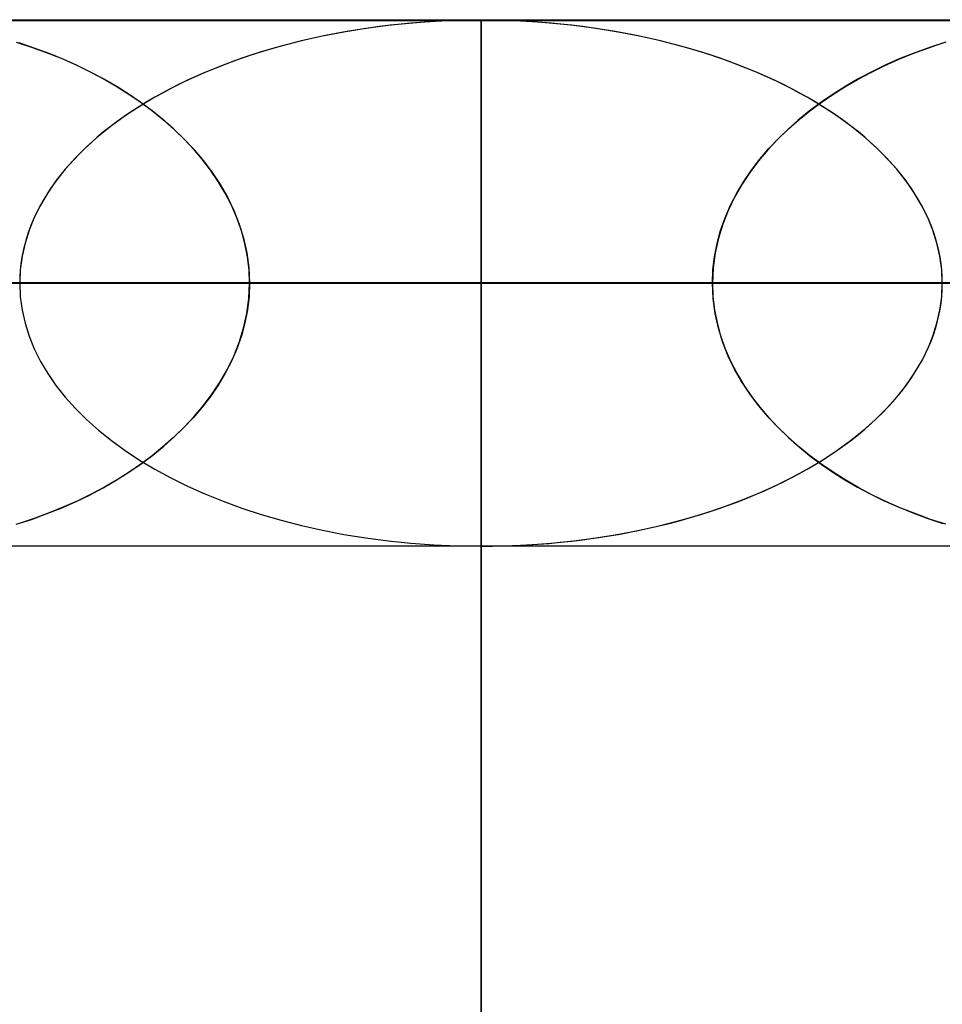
# Model space of a CAD drawing. Header units: millimetres. Extents: x -550 to 550, y -599 to 599.
# Tile 24 of 47: x -9 to 9, y 580 to 599. Entities that reach past the tile are written whole.
import ezdxf

# ---------------------------------------------------------------- set-up
doc = ezdxf.new("R2010")
doc.units = ezdxf.units.MM
doc.layers.add('HIDDEN', color=7, linetype='Continuous')
doc.layers.add('THICK', color=7, linetype='Continuous')

msp = doc.modelspace()

# ---------------------------------------------------------------- linework, layer by layer
at = {"layer": 'HIDDEN'}
for p, q in [((0, 594), (0, 599)), ((0, -178), (0, 599)), ((0, 599), (0, -178)), ((0, 598.99), (-451, 598.99)), ((0, 598.99), (-229.578, 598.99)), ((0, 598.99), (-229.578, 598.99)), ((0, 598.98), (-220.245, 598.98)), ((0, 593.99), (0, 598.99)), ((229.578, 598.99), (0, 598.99)), ((451, 598.99), (0, 598.99)), ((229.578, 598.99), (0, 598.99)), ((0, 598.98), (0, 593.99)), ((0, 598.98), (0, 593.99)), ((0, 598.98), (0, 593.99)), ((0, 598.98), (0, 593.99)), ((0, 598.98), (0, 593.99)), ((0, 598.98), (0, 593.99)), ((0, 598.98), (0, 593.99)), ((0, 598.98), (0, 593.99)), ((0, 598.98), (0, 593.99)), ((0, 598.98), (0, 593.99)), ((0, 598.98), (0, 593.99)), ((0, 598.98), (0, 593.99)), ((0, 598.98), (0, 593.99)), ((0, 598.98), (0, 593.99)), ((0, 598.98), (0, 593.99)), ((0, 598.98), (0, 593.99)), ((0, 598.98), (0, 593.99)), ((0, 598.98), (0, 593.99)), ((0, 598.98), (0, 593.99)), ((0, 598.98), (0, 593.99)), ((0, 598.98), (0, 593.99)), ((0, 598.98), (0, 593.99)), ((0, 598.98), (0, 593.99)), ((0, 598.98), (0, 593.99)), ((0, 598.98), (0, 593.99)), ((0, 598.98), (0, 593.99)), ((0, 598.98), (0, 593.99)), ((0, 598.98), (0, 593.99)), ((0, 598.98), (0, 593.99)), ((0, 598.98), (0, 593.99)), ((0, 598.98), (0, 593.99)), ((0, 598.98), (0, 593.99)), ((0, 598.98), (0, 593.99)), ((0, 598.98), (0, 593.99)), ((0, 598.98), (0, 593.99)), ((0, 598.98), (0, 593.99)), ((0, 598.98), (0, 593.99)), ((0, 598.98), (0, 593.99)), ((220.245, 598.98), (0, 598.98)), ((-8.83, 598.573), (-8.544, 598.48)), ((-8.488, 598.461), (-8.779, 598.557)), ((-8.544, 598.48), (-8.26, 598.377)), ((-8.205, 598.356), (-8.488, 598.461)), ((8.205, 598.356), (8.488, 598.461)), ((8.544, 598.48), (8.26, 598.377)), ((8.488, 598.461), (8.779, 598.557)), ((8.83, 598.573), (8.544, 598.48)), ((-8.26, 598.377), (-7.98, 598.266)), ((-7.93, 598.244), (-8.205, 598.356)), ((-7.98, 598.266), (-7.707, 598.145)), ((7.98, 598.266), (7.707, 598.145)), ((7.93, 598.244), (8.205, 598.356)), ((8.26, 598.377), (7.98, 598.266)), ((-7.663, 598.125), (-7.93, 598.244)), ((-7.707, 598.145), (-7.441, 598.017)), ((-7.405, 597.999), (-7.663, 598.125)), ((7.405, 597.999), (7.663, 598.125)), ((7.707, 598.145), (7.441, 598.017)), ((7.663, 598.125), (7.93, 598.244)), ((-7.441, 598.017), (-7.183, 597.88)), ((-7.156, 597.865), (-7.405, 597.999)), ((-7.183, 597.88), (-6.933, 597.736)), ((7.183, 597.88), (6.933, 597.736)), ((7.156, 597.865), (7.405, 597.999)), ((7.441, 598.017), (7.183, 597.88)), ((-6.916, 597.726), (-7.156, 597.865)), ((-6.933, 597.736), (-6.692, 597.584)), ((-6.685, 597.58), (-6.916, 597.726)), ((6.685, 597.58), (6.916, 597.726)), ((6.933, 597.736), (6.692, 597.584)), ((6.916, 597.726), (7.156, 597.865)), ((-6.692, 597.584), (-6.46, 597.425)), ((-6.464, 597.428), (-6.685, 597.58)), ((6.692, 597.584), (6.46, 597.425)), ((6.464, 597.428), (6.685, 597.58)), ((-6.251, 597.269), (-6.464, 597.428)), ((-6.46, 597.425), (-6.238, 597.259)), ((6.46, 597.425), (6.238, 597.259)), ((6.251, 597.269), (6.464, 597.428)), ((-6.044, 597.102), (-6.251, 597.269)), ((-6.238, 597.259), (-6.025, 597.087)), ((6.238, 597.259), (6.025, 597.087)), ((6.044, 597.102), (6.251, 597.269)), ((-5.844, 596.926), (-6.044, 597.102)), ((-6.025, 597.087), (-5.824, 596.907)), ((6.025, 597.087), (5.824, 596.907)), ((5.844, 596.926), (6.044, 597.102)), ((-5.653, 596.742), (-5.844, 596.926)), ((-5.824, 596.907), (-5.632, 596.721)), ((5.824, 596.907), (5.632, 596.721)), ((5.653, 596.742), (5.844, 596.926)), ((-5.472, 596.55), (-5.653, 596.742)), ((-5.632, 596.721), (-5.448, 596.523)), ((5.632, 596.721), (5.448, 596.523)), ((5.472, 596.55), (5.653, 596.742)), ((-5.301, 596.349), (-5.472, 596.55)), ((-5.448, 596.523), (-5.273, 596.315)), ((5.448, 596.523), (5.273, 596.315)), ((5.301, 596.349), (5.472, 596.55)), ((-5.141, 596.141), (-5.301, 596.349)), ((-5.273, 596.315), (-5.109, 596.096)), ((5.273, 596.315), (5.109, 596.096)), ((5.141, 596.141), (5.301, 596.349)), ((-4.995, 595.926), (-5.141, 596.141)), ((-5.109, 596.096), (-4.957, 595.866)), ((5.109, 596.096), (4.957, 595.866)), ((4.995, 595.926), (5.141, 596.141)), ((-4.861, 595.702), (-4.995, 595.926)), ((-4.957, 595.866), (-4.82, 595.626)), ((4.957, 595.866), (4.82, 595.626)), ((4.861, 595.702), (4.995, 595.926)), ((-4.743, 595.472), (-4.861, 595.702)), ((4.743, 595.472), (4.861, 595.702)), ((-4.82, 595.626), (-4.698, 595.374)), ((-4.64, 595.234), (-4.743, 595.472)), ((4.64, 595.234), (4.743, 595.472)), ((4.82, 595.626), (4.698, 595.374)), ((-4.698, 595.374), (-4.594, 595.114)), ((4.698, 595.374), (4.594, 595.114)), ((-4.553, 594.991), (-4.64, 595.234)), ((-4.594, 595.114), (-4.511, 594.844)), ((4.594, 595.114), (4.511, 594.844)), ((4.553, 594.991), (4.64, 595.234)), ((-4.485, 594.743), (-4.553, 594.991)), ((4.485, 594.743), (4.553, 594.991)), ((-4.511, 594.844), (-4.449, 594.567)), ((-4.437, 594.493), (-4.485, 594.743)), ((4.437, 594.493), (4.485, 594.743)), ((4.511, 594.844), (4.449, 594.567)), ((-4.449, 594.567), (-4.411, 594.281)), ((4.449, 594.567), (4.411, 594.281)), ((-4.407, 594.242), (-4.437, 594.493)), ((4.407, 594.242), (4.437, 594.493)), ((-4.411, 594.281), (-4.398, 593.99)), ((-4.398, 593.99), (-4.407, 594.242)), ((4.411, 594.281), (4.398, 593.99)), ((4.398, 593.99), (4.407, 594.242)), ((0, 593.99), (-218.739, 593.99)), ((-218.739, 593.99), (0, 593.99)), ((-213.658, 593.99), (0, 593.99)), ((0, 593.99), (-213.658, 593.99)), ((0, 593.99), (-207.132, 593.99)), ((-207.132, 593.99), (0, 593.99)), ((-202.051, 593.99), (0, 593.99)), ((0, 593.99), (-202.051, 593.99)), ((0, 593.99), (-195.525, 593.99)), ((-195.525, 593.99), (0, 593.99)), ((-190.444, 593.99), (0, 593.99)), ((0, 593.99), (-190.444, 593.99)), ((0, 593.99), (-183.918, 593.99)), ((-183.918, 593.99), (0, 593.99)), ((-178.837, 593.99), (0, 593.99)), ((0, 593.99), (-178.837, 593.99)), ((0, 593.99), (-172.31, 593.99)), ((-172.31, 593.99), (0, 593.99)), ((-167.229, 593.99), (0, 593.99)), ((0, 593.99), (-167.229, 593.99)), ((0, 593.99), (-160.703, 593.99)), ((-160.703, 593.99), (0, 593.99)), ((-155.622, 593.99), (0, 593.99)), ((0, 593.99), (-155.622, 593.99)), ((0, 593.99), (-149.095, 593.99)), ((-149.095, 593.99), (0, 593.99)), ((-144.014, 593.99), (0, 593.99)), ((0, 593.99), (-144.014, 593.99)), ((0, 593.99), (-137.487, 593.99)), ((-137.487, 593.99), (0, 593.99)), ((-132.406, 593.99), (0, 593.99)), ((0, 593.99), (-132.406, 593.99)), ((0, 593.99), (-125.879, 593.99)), ((-125.879, 593.99), (0, 593.99)), ((-120.798, 593.99), (0, 593.99)), ((0, 593.99), (-120.798, 593.99)), ((0, 593.99), (-114.271, 593.99)), ((-114.271, 593.99), (0, 593.99)), ((-109.189, 593.99), (0, 593.99)), ((0, 593.99), (-109.189, 593.99)), ((0, 593.99), (-102.661, 593.99)), ((-102.661, 593.99), (0, 593.99)), ((-97.58, 593.99), (0, 593.99)), ((0, 593.99), (-97.58, 593.99)), ((0, 593.99), (-91.052, 593.99)), ((-91.052, 593.99), (0, 593.99)), ((-85.969, 593.99), (0, 593.99)), ((0, 593.99), (-85.969, 593.99)), ((0, 593.99), (-79.441, 593.99)), ((-79.441, 593.99), (0, 593.99)), ((-74.358, 593.99), (0, 593.99)), ((0, 593.99), (-74.358, 593.99)), ((0, 593.99), (-67.828, 593.99)), ((-67.828, 593.99), (0, 593.99)), ((-62.745, 593.99), (0, 593.99)), ((0, 593.99), (-62.745, 593.99)), ((0, 593.99), (-56.214, 593.99)), ((-56.214, 593.99), (0, 593.99)), ((-51.128, 593.99), (0, 593.99)), ((0, 593.99), (-51.128, 593.99)), ((0, 593.99), (-44.595, 593.99)), ((-44.595, 593.99), (0, 593.99)), ((-39.507, 593.99), (0, 593.99)), ((0, 593.99), (-39.507, 593.99)), ((0, 593.99), (-32.968, 593.99)), ((-32.968, 593.99), (0, 593.99)), ((-27.874, 593.99), (0, 593.99)), ((0, 593.99), (-27.874, 593.99)), ((0, 593.99), (-21.323, 593.99)), ((-21.323, 593.99), (0, 593.99)), ((-16.211, 593.99), (0, 593.99)), ((0, 593.99), (-16.211, 593.99)), ((0, 593.99), (-9.612, 593.99)), ((-9.612, 593.99), (0, 593.99)), ((-4.411, 593.699), (-4.398, 593.99)), ((-4.398, 593.99), (-4.407, 593.738)), ((-4.398, 593.99), (0, 593.99)), ((0, 593.99), (-4.398, 593.99)), ((-4.398, 593.99), (0, 593.99)), ((0, 593.99), (-4.398, 593.99)), ((0, -183), (0, 594)), ((0, 593.99), (0, 589)), ((21.323, 593.99), (0, 593.99)), ((0, 593.99), (16.211, 593.99)), ((0, 593.99), (0, 589)), ((0, 593.99), (21.323, 593.99)), ((16.211, 593.99), (0, 593.99)), ((0, 593.99), (0, 589)), ((32.968, 593.99), (0, 593.99)), ((0, 593.99), (27.874, 593.99)), ((0, 593.99), (0, 589)), ((0, 593.99), (32.968, 593.99)), ((27.874, 593.99), (0, 593.99)), ((0, 593.99), (0, 589)), ((44.595, 593.99), (0, 593.99)), ((0, 593.99), (39.507, 593.99)), ((0, 593.99), (0, 589)), ((0, 593.99), (44.595, 593.99)), ((39.507, 593.99), (0, 593.99)), ((0, 593.99), (0, 589)), ((56.214, 593.99), (0, 593.99)), ((0, 593.99), (51.128, 593.99)), ((0, 593.99), (0, 589)), ((0, 593.99), (56.214, 593.99)), ((51.128, 593.99), (0, 593.99)), ((0, 593.99), (0, 589)), ((67.828, 593.99), (0, 593.99)), ((0, 593.99), (62.745, 593.99)), ((0, 593.99), (0, 589)), ((0, 593.99), (67.828, 593.99)), ((62.745, 593.99), (0, 593.99)), ((0, 593.99), (0, 589)), ((79.441, 593.99), (0, 593.99)), ((0, 593.99), (74.358, 593.99)), ((0, 593.99), (0, 589)), ((0, 593.99), (79.441, 593.99)), ((74.358, 593.99), (0, 593.99)), ((0, 593.99), (0, 589)), ((91.052, 593.99), (0, 593.99)), ((0, 593.99), (85.969, 593.99)), ((0, 593.99), (0, 589)), ((0, 593.99), (91.052, 593.99)), ((85.969, 593.99), (0, 593.99)), ((0, 593.99), (0, 589)), ((102.661, 593.99), (0, 593.99)), ((0, 593.99), (97.58, 593.99)), ((0, 593.99), (0, 589)), ((0, 593.99), (102.661, 593.99)), ((97.58, 593.99), (0, 593.99)), ((0, 593.99), (0, 589)), ((114.271, 593.99), (0, 593.99)), ((0, 593.99), (109.189, 593.99)), ((0, 593.99), (0, 589)), ((0, 593.99), (114.271, 593.99)), ((109.189, 593.99), (0, 593.99)), ((0, 593.99), (0, 589)), ((125.879, 593.99), (0, 593.99)), ((0, 593.99), (120.798, 593.99)), ((0, 593.99), (0, 589)), ((0, 593.99), (125.879, 593.99)), ((120.798, 593.99), (0, 593.99)), ((0, 593.99), (0, 589)), ((137.487, 593.99), (0, 593.99)), ((0, 593.99), (132.406, 593.99)), ((0, 593.99), (0, 589)), ((0, 593.99), (137.487, 593.99)), ((132.406, 593.99), (0, 593.99)), ((0, 593.99), (0, 589)), ((149.095, 593.99), (0, 593.99)), ((0, 593.99), (144.014, 593.99)), ((0, 593.99), (0, 589)), ((0, 593.99), (149.095, 593.99)), ((144.014, 593.99), (0, 593.99)), ((0, 593.99), (0, 589)), ((160.703, 593.99), (0, 593.99)), ((0, 593.99), (155.622, 593.99)), ((0, 593.99), (0, 589)), ((0, 593.99), (160.703, 593.99)), ((155.622, 593.99), (0, 593.99)), ((0, 593.99), (0, 589)), ((172.31, 593.99), (0, 593.99)), ((0, 593.99), (167.229, 593.99)), ((0, 593.99), (0, 589)), ((0, 593.99), (172.31, 593.99)), ((167.229, 593.99), (0, 593.99)), ((0, 593.99), (0, 589)), ((183.918, 593.99), (0, 593.99)), ((0, 593.99), (178.837, 593.99)), ((0, 593.99), (0, 589)), ((0, 593.99), (183.918, 593.99)), ((178.837, 593.99), (0, 593.99)), ((0, 593.99), (0, 589)), ((195.525, 593.99), (0, 593.99)), ((0, 593.99), (190.444, 593.99)), ((0, 593.99), (0, 589)), ((0, 593.99), (195.525, 593.99)), ((190.444, 593.99), (0, 593.99)), ((0, 593.99), (0, 589)), ((207.132, 593.99), (0, 593.99)), ((0, 593.99), (202.051, 593.99)), ((0, 593.99), (0, 589)), ((0, 593.99), (207.132, 593.99)), ((202.051, 593.99), (0, 593.99)), ((0, 593.99), (0, 589)), ((218.739, 593.99), (0, 593.99)), ((0, 593.99), (213.658, 593.99)), ((0, 593.99), (0, 589)), ((0, 593.99), (218.739, 593.99)), ((213.658, 593.99), (0, 593.99)), ((0, 593.99), (0, 589)), ((9.612, 593.99), (0, 593.99)), ((0, 593.99), (4.398, 593.99)), ((0, 593.99), (0, 589)), ((0, 593.99), (9.612, 593.99)), ((4.398, 593.99), (0, 593.99)), ((0, 588.99), (0, 593.99)), ((4.398, 593.99), (0, 593.99)), ((0, 593.99), (4.398, 593.99)), ((4.398, 593.99), (4.407, 593.738)), ((4.411, 593.699), (4.398, 593.99)), ((-4.449, 593.413), (-4.411, 593.699)), ((-4.407, 593.738), (-4.437, 593.487)), ((4.407, 593.738), (4.437, 593.487)), ((4.449, 593.413), (4.411, 593.699)), ((-4.511, 593.136), (-4.449, 593.413)), ((-4.437, 593.487), (-4.485, 593.237)), ((4.437, 593.487), (4.485, 593.237)), ((4.511, 593.136), (4.449, 593.413)), ((-4.485, 593.237), (-4.553, 592.989)), ((4.485, 593.237), (4.553, 592.989)), ((-4.594, 592.866), (-4.511, 593.136)), ((4.594, 592.866), (4.511, 593.136)), ((-4.698, 592.606), (-4.594, 592.866)), ((-4.553, 592.989), (-4.64, 592.745)), ((4.553, 592.989), (4.64, 592.745)), ((4.698, 592.606), (4.594, 592.866)), ((-4.64, 592.745), (-4.743, 592.508)), ((4.64, 592.745), (4.743, 592.508)), ((-4.743, 592.508), (-4.861, 592.278)), ((-4.82, 592.354), (-4.698, 592.606)), ((4.82, 592.354), (4.698, 592.606)), ((4.743, 592.508), (4.861, 592.278)), ((-4.861, 592.278), (-4.995, 592.055)), ((-4.957, 592.114), (-4.82, 592.354)), ((4.957, 592.114), (4.82, 592.354)), ((4.861, 592.278), (4.995, 592.055)), ((-5.109, 591.884), (-4.957, 592.114)), ((5.109, 591.884), (4.957, 592.114)), ((-4.995, 592.055), (-5.141, 591.839)), ((4.995, 592.055), (5.141, 591.839)), ((-5.141, 591.839), (-5.301, 591.631)), ((-5.273, 591.665), (-5.109, 591.884)), ((5.273, 591.665), (5.109, 591.884)), ((5.141, 591.839), (5.301, 591.631)), ((-5.301, 591.631), (-5.472, 591.43)), ((-5.448, 591.457), (-5.273, 591.665)), ((5.448, 591.457), (5.273, 591.665)), ((5.301, 591.631), (5.472, 591.43)), ((-5.472, 591.43), (-5.653, 591.238)), ((-5.632, 591.259), (-5.448, 591.457)), ((5.632, 591.259), (5.448, 591.457)), ((5.472, 591.43), (5.653, 591.238)), ((-5.653, 591.238), (-5.844, 591.054)), ((-5.824, 591.073), (-5.632, 591.259)), ((5.824, 591.073), (5.632, 591.259)), ((5.653, 591.238), (5.844, 591.054)), ((-5.844, 591.054), (-6.044, 590.878)), ((-6.025, 590.893), (-5.824, 591.073)), ((6.025, 590.893), (5.824, 591.073)), ((5.844, 591.054), (6.044, 590.878)), ((-6.044, 590.878), (-6.251, 590.711)), ((-6.238, 590.721), (-6.025, 590.893)), ((6.238, 590.721), (6.025, 590.893)), ((6.044, 590.878), (6.251, 590.711)), ((-6.251, 590.711), (-6.464, 590.552)), ((-6.46, 590.555), (-6.238, 590.721)), ((6.46, 590.555), (6.238, 590.721)), ((6.251, 590.711), (6.464, 590.552)), ((-6.933, 590.244), (-6.692, 590.396)), ((-6.685, 590.4), (-6.916, 590.254)), ((-6.692, 590.396), (-6.46, 590.555)), ((-6.464, 590.552), (-6.685, 590.4)), ((6.692, 590.396), (6.46, 590.555)), ((6.464, 590.552), (6.685, 590.4)), ((6.685, 590.4), (6.916, 590.254)), ((6.933, 590.244), (6.692, 590.396)), ((-7.183, 590.1), (-6.933, 590.244)), ((-6.916, 590.254), (-7.156, 590.115)), ((6.916, 590.254), (7.156, 590.115)), ((7.183, 590.1), (6.933, 590.244)), ((-7.441, 589.963), (-7.183, 590.1)), ((-7.156, 590.115), (-7.405, 589.981)), ((7.156, 590.115), (7.405, 589.981)), ((7.441, 589.963), (7.183, 590.1)), ((-7.98, 589.714), (-7.707, 589.835)), ((-7.663, 589.855), (-7.93, 589.736)), ((-7.707, 589.835), (-7.441, 589.963)), ((-7.405, 589.981), (-7.663, 589.855)), ((7.405, 589.981), (7.663, 589.855)), ((7.707, 589.835), (7.441, 589.963)), ((7.663, 589.855), (7.93, 589.736)), ((7.98, 589.714), (7.707, 589.835)), ((-8.26, 589.603), (-7.98, 589.714)), ((-7.93, 589.736), (-8.205, 589.624)), ((7.93, 589.736), (8.205, 589.624)), ((8.26, 589.603), (7.98, 589.714)), ((-8.83, 589.407), (-8.544, 589.5)), ((-8.488, 589.519), (-8.779, 589.423)), ((-8.544, 589.5), (-8.26, 589.603)), ((-8.205, 589.624), (-8.488, 589.519)), ((8.205, 589.624), (8.488, 589.519)), ((8.544, 589.5), (8.26, 589.603)), ((8.488, 589.519), (8.779, 589.423)), ((8.83, 589.407), (8.544, 589.5)), ((0, 588.99), (-451, 588.99)), ((0, 588.99), (-229.578, 588.99)), ((0, 588.99), (-229.578, 588.99)), ((-220.245, 589), (0, 589)), ((0, 589), (220.245, 589)), ((229.578, 588.99), (0, 588.99)), ((451, 588.99), (0, 588.99)), ((229.578, 588.99), (0, 588.99))]:
    msp.add_line(p, q, dxfattribs=at)
for major_axis, start_param, end_param in [((-8.766, 0), -1.570796, 0), ((8.766, 0), 1.570796, 3.141593), ((-8.766, 0), -3.141593, -1.570796), ((8.766, 0), 0, 1.570796), ((8.766, 0), 3.141593, 4.712389), ((-8.766, 0), 0, 1.570796), ((8.766, 0), -1.570796, 0), ((-8.766, 0), 1.570796, 3.141593)]:
    msp.add_ellipse((0, 593.99), major_axis=major_axis, ratio=0.57039, start_param=start_param, end_param=end_param, dxfattribs=at)
at = {"layer": 'THICK'}
for p, q in [((-506, 599), (0, 599)), ((0, 599), (0, 594)), ((0, 599), (506, 599)), ((0, 594), (-506, 594)), ((0, 594), (0, -183)), ((506, 594), (0, 594))]:
    msp.add_line(p, q, dxfattribs=at)

doc.saveas('drawing.dxf')
